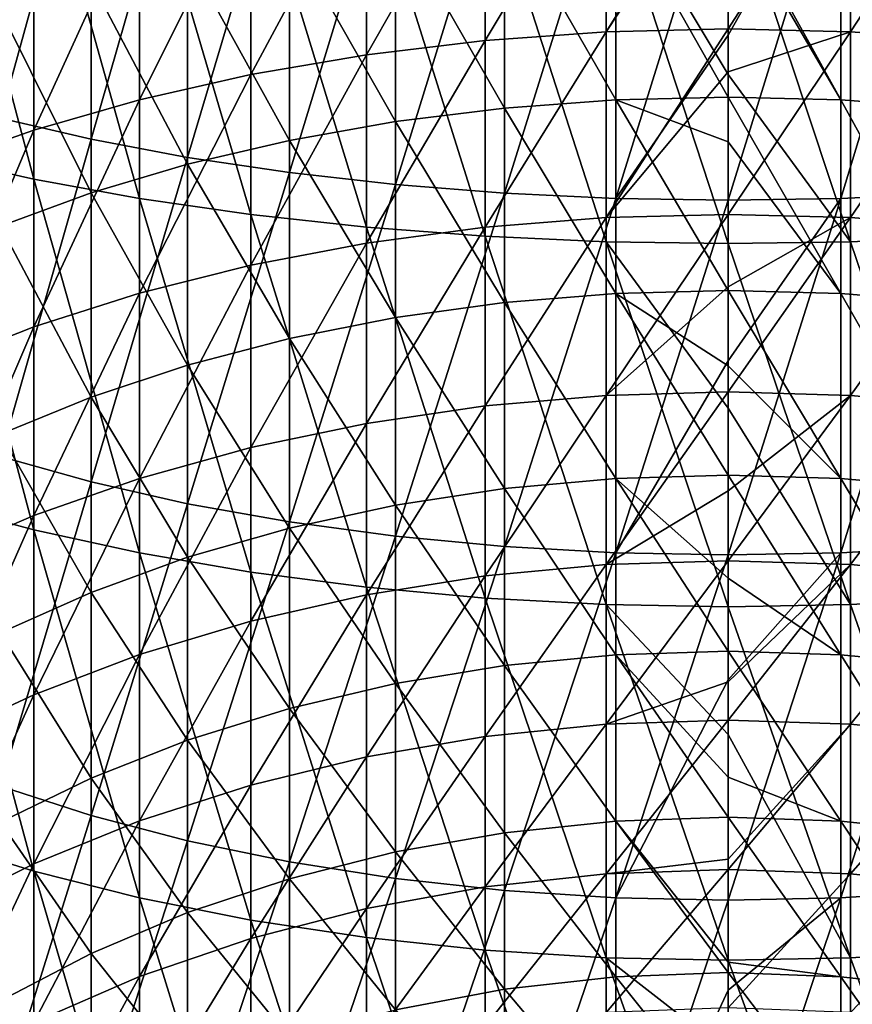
# Model space of a CAD drawing. Header units: metres. Extents: x -22 to 73, y -229 to 22.
# Tile 38 of 256: x -8 to 1, y -171 to -161. Entities that reach past the tile are written whole.
import ezdxf

# ---------------------------------------------------------------- set-up
doc = ezdxf.new("R2010")
doc.units = ezdxf.units.M
doc.layers.add('solid_509500_SW0001', color=7, linetype='CONTINUOUS')

msp = doc.modelspace()

# ---------------------------------------------------------------- linework, layer by layer
at = {"layer": 'solid_509500_SW0001'}
for points in [[(-7.929916, -161.819122, 312.871002), (-7.929916, -158.046997, 313.988434), (-6.944628, -158.231323, 314.695526)], [(-6.944628, -162.049667, 313.564423), (-7.929916, -161.819122, 312.871002), (-6.944628, -158.231323, 314.695526)], [(-6.944628, -162.049667, 313.564423), (-6.944628, -158.231323, 314.695526), (-5.892459, -158.390411, 315.305786)], [(-7.568972, -162.486359, 314.87793), (-7.568972, -158.580505, 316.034943), (-8.654225, -158.385559, 315.28714)], [(-8.654225, -162.242538, 314.144592), (-7.568972, -162.486359, 314.87793), (-8.654225, -158.385559, 315.28714)], [(-5.892459, -162.248627, 314.162872), (-6.944628, -162.049667, 313.564423), (-5.892459, -158.390411, 315.305786)], [(-5.892459, -162.248627, 314.162872), (-5.892459, -158.390411, 315.305786), (-4.783543, -158.52272, 315.813293)], [(-6.415171, -162.696518, 315.51004), (-6.415171, -158.74855, 316.679535), (-7.568972, -158.580505, 316.034943)], [(-7.568972, -162.486359, 314.87793), (-6.415171, -162.696518, 315.51004), (-7.568972, -158.580505, 316.034943)], [(-4.783543, -162.414093, 314.660553), (-5.892459, -162.248627, 314.162872), (-4.783543, -158.52272, 315.813293)], [(-4.783543, -162.414093, 314.660553), (-4.783543, -158.52272, 315.813293), (-3.628558, -158.626968, 316.213196)], [(-3.628558, -162.544464, 315.052734), (-4.783543, -162.414093, 314.660553), (-3.628558, -158.626968, 316.213196)], [(-3.628558, -162.544464, 315.052734), (-3.628558, -158.626968, 316.213196), (-2.438629, -158.702164, 316.501617)], [(-2.438629, -162.638504, 315.335571), (-3.628558, -162.544464, 315.052734), (-2.438629, -158.702164, 316.501617)], [(-2.438629, -162.638504, 315.335571), (-2.438629, -158.702164, 316.501617), (-1.225214, -158.747559, 316.675781)], [(1.225214, -162.695282, 315.506348), (1.225214, -158.747559, 316.675781), (2.438629, -158.702164, 316.501617)], [(2.438629, -162.638504, 315.335571), (1.225214, -162.695282, 315.506348), (2.438629, -158.702164, 316.501617)], [(-5.203274, -162.871124, 316.035248), (-5.203274, -158.888153, 317.215088), (-6.415171, -158.74855, 316.679535)], [(-6.415171, -162.696518, 315.51004), (-5.203274, -162.871124, 316.035248), (-6.415171, -158.74855, 316.679535)], [(-2.649518, -160.972839, 287.737518), (-2.649518, -158.858948, 288.85379), (-1.330785, -158.775986, 288.683319)], [(-1.330785, -160.87883, 287.572876), (-2.649518, -160.972839, 287.737518), (-1.330785, -158.775986, 288.683319)], [(-1.225214, -162.695282, 315.506348), (-2.438629, -162.638504, 315.335571), (-1.225214, -158.747559, 316.675781)], [(-1.330785, -160.87883, 287.572876), (0, -158.748245, 288.626312), (0, -158.860809, 288.571289)], [(-1.330785, -160.87883, 287.572876), (-1.330785, -158.775986, 288.683319), (0, -158.748245, 288.626312)], [(-1.225214, -162.695282, 315.506348), (-1.225214, -158.747559, 316.675781), (0, -158.762741, 316.734039)], [(0, -160.913742, 316.132019), (-1.225214, -162.695282, 315.506348), (0, -158.762741, 316.734039)], [(1.225214, -158.747559, 316.675781), (0, -160.913742, 316.132019), (0, -158.762741, 316.734039)], [(1.225214, -158.747559, 316.675781), (0, -162.714279, 315.563477), (0, -160.913742, 316.132019)], [(1.225214, -162.695282, 315.506348), (0, -162.714279, 315.563477), (1.225214, -158.747559, 316.675781)], [(0, -160.847397, 287.517822), (0, -158.860809, 288.571289), (1.330785, -158.775986, 288.683319)], [(1.330785, -160.87883, 287.572876), (0, -160.847397, 287.517822), (1.330785, -158.775986, 288.683319)], [(1.330785, -160.87883, 287.572876), (1.330785, -158.775986, 288.683319), (2.649518, -158.858948, 288.85379)], [(-3.944256, -163.008591, 316.44873), (-3.944256, -158.998077, 317.636749), (-5.203274, -158.888153, 317.215088)], [(-5.203274, -162.871124, 316.035248), (-3.944256, -163.008591, 316.44873), (-5.203274, -158.888153, 317.215088)], [(-3.944256, -161.128586, 288.010284), (-3.944256, -158.996384, 289.13623), (-2.649518, -158.858948, 288.85379)], [(-2.649518, -160.972839, 287.737518), (-3.944256, -161.128586, 288.010284), (-2.649518, -158.858948, 288.85379)], [(-1.330785, -160.87883, 287.572876), (0, -158.860809, 288.571289), (0, -160.847397, 287.517822)], [(2.649518, -160.972839, 287.737518), (1.330785, -160.87883, 287.572876), (2.649518, -158.858948, 288.85379)], [(-5.203274, -161.344666, 288.388702), (-5.203274, -159.187042, 289.528076), (-3.944256, -158.996384, 289.13623)], [(-3.944256, -161.128586, 288.010284), (-5.203274, -161.344666, 288.388702), (-3.944256, -158.996384, 289.13623)], [(-2.649518, -163.107681, 316.746796), (-2.649518, -159.077316, 317.940704), (-3.944256, -158.998077, 317.636749)], [(-3.944256, -163.008591, 316.44873), (-2.649518, -163.107681, 316.746796), (-3.944256, -158.998077, 317.636749)], [(-1.330785, -163.167511, 316.926727), (-1.330785, -159.125153, 318.124176), (-2.649518, -159.077316, 317.940704)], [(-2.649518, -163.107681, 316.746796), (-1.330785, -163.167511, 316.926727), (-2.649518, -159.077316, 317.940704)], [(-1.330785, -159.125153, 318.124176), (0, -161.343765, 317.569061), (0, -159.141144, 318.185516)], [(-1.330785, -159.125153, 318.124176), (0, -163.1875, 316.986877), (0, -161.343765, 317.569061)], [(-1.330785, -163.167511, 316.926727), (0, -163.1875, 316.986877), (-1.330785, -159.125153, 318.124176)], [(1.330785, -163.167511, 316.926727), (1.330785, -159.125153, 318.124176), (0, -159.141144, 318.185516)], [(0, -161.343765, 317.569061), (1.330785, -163.167511, 316.926727), (0, -159.141144, 318.185516)], [(2.649518, -163.107681, 316.746796), (2.649518, -159.077316, 317.940704), (1.330785, -159.125153, 318.124176)], [(1.330785, -163.167511, 316.926727), (2.649518, -163.107681, 316.746796), (1.330785, -159.125153, 318.124176)], [(-6.415171, -161.619095, 288.869324), (-6.415171, -159.429214, 290.025726), (-5.203274, -159.187042, 289.528076)], [(-5.203274, -161.344666, 288.388702), (-6.415171, -161.619095, 288.869324), (-5.203274, -159.187042, 289.528076)], [(-7.568972, -161.949417, 289.447815), (-7.568972, -159.720688, 290.624725), (-6.415171, -159.429214, 290.025726)], [(-6.415171, -161.619095, 288.869324), (-7.568972, -161.949417, 289.447815), (-6.415171, -159.429214, 290.025726)], [(-1.225214, -161.621033, 288.872711), (-1.225214, -159.430908, 290.029236), (-2.438629, -159.509674, 290.191071)], [(0, -161.591187, 288.820435), (0, -159.521835, 289.917786), (-1.225214, -159.430908, 290.029236)], [(-1.225214, -161.621033, 288.872711), (0, -161.591187, 288.820435), (-1.225214, -159.430908, 290.029236)], [(1.225214, -161.621033, 288.872711), (0, -159.404572, 289.975098), (0, -159.521835, 289.917786)], [(1.225214, -161.621033, 288.872711), (1.225214, -159.430908, 290.029236), (0, -159.404572, 289.975098)], [(2.438629, -161.710281, 289.028992), (2.438629, -159.509674, 290.191071), (1.225214, -159.430908, 290.029236)], [(1.225214, -161.621033, 288.872711), (2.438629, -161.710281, 289.028992), (1.225214, -159.430908, 290.029236)], [(-2.438629, -161.710281, 289.028992), (-2.438629, -159.509674, 290.191071), (-3.628558, -159.640091, 290.459076)], [(-2.438629, -161.710281, 289.028992), (-1.225214, -161.621033, 288.872711), (-2.438629, -159.509674, 290.191071)], [(1.225214, -161.621033, 288.872711), (0, -159.521835, 289.917786), (0, -161.591187, 288.820435)], [(-3.628558, -161.858078, 289.287842), (-3.628558, -159.640091, 290.459076), (-4.783543, -159.820908, 290.830688)], [(-3.628558, -161.858078, 289.287842), (-2.438629, -161.710281, 289.028992), (-3.628558, -159.640091, 290.459076)], [(-8.654225, -162.332611, 290.118927), (-8.654225, -160.058823, 291.319641), (-7.568972, -159.720688, 290.624725)], [(-7.568972, -161.949417, 289.447815), (-8.654225, -162.332611, 290.118927), (-7.568972, -159.720688, 290.624725)], [(-4.783543, -162.062988, 289.646729), (-4.783543, -159.820908, 290.830688), (-5.892459, -160.050385, 291.302307)], [(-4.783543, -162.062988, 289.646729), (-3.628558, -161.858078, 289.287842), (-4.783543, -159.820908, 290.830688)], [(-5.892459, -162.323059, 290.102173), (-5.892459, -160.050385, 291.302307), (-6.944628, -160.326324, 291.869385)], [(-5.892459, -162.323059, 290.102173), (-4.783543, -162.062988, 289.646729), (-5.892459, -160.050385, 291.302307)], [(-6.944628, -162.635773, 290.649841), (-6.944628, -160.326324, 291.869385), (-7.929916, -160.646072, 292.526459)], [(-6.944628, -162.635773, 290.649841), (-5.892459, -162.323059, 290.102173), (-6.944628, -160.326324, 291.869385)], [(-7.929916, -162.998123, 291.284393), (-6.944628, -162.635773, 290.649841), (-7.929916, -160.646072, 292.526459)], [(-2.649518, -163.008575, 286.484375), (-2.649518, -160.972839, 287.737518), (-1.330785, -160.87883, 287.572876)], [(-1.330785, -162.903915, 286.326263), (-2.649518, -163.008575, 286.484375), (-1.330785, -160.87883, 287.572876)], [(-1.330785, -162.903915, 286.326263), (0, -160.847397, 287.517822), (0, -161.315582, 287.245789)], [(-1.330785, -162.903915, 286.326263), (-1.330785, -160.87883, 287.572876), (0, -160.847397, 287.517822)], [(0, -161.315582, 287.245789), (0, -160.847397, 287.517822), (1.330785, -160.87883, 287.572876)], [(0, -162.868912, 286.273407), (0, -161.315582, 287.245789), (1.330785, -160.87883, 287.572876)], [(1.330785, -162.903915, 286.326263), (0, -162.868912, 286.273407), (1.330785, -160.87883, 287.572876)], [(1.330785, -162.903915, 286.326263), (1.330785, -160.87883, 287.572876), (2.649518, -160.972839, 287.737518)], [(-3.944256, -163.181961, 286.746277), (-3.944256, -161.128586, 288.010284), (-2.649518, -160.972839, 287.737518)], [(-2.649518, -163.008575, 286.484375), (-3.944256, -163.181961, 286.746277), (-2.649518, -160.972839, 287.737518)], [(0, -160.913742, 316.132019), (0, -162.714279, 315.563477), (-1.225214, -162.695282, 315.506348)], [(2.649518, -163.008575, 286.484375), (1.330785, -162.903915, 286.326263), (2.649518, -160.972839, 287.737518)], [(-5.203274, -163.422501, 287.109619), (-5.203274, -161.344666, 288.388702), (-3.944256, -161.128586, 288.010284)], [(-3.944256, -163.181961, 286.746277), (-5.203274, -163.422501, 287.109619), (-3.944256, -161.128586, 288.010284)], [(-6.415171, -163.728012, 287.571106), (-6.415171, -161.619095, 288.869324), (-5.203274, -161.344666, 288.388702)], [(-5.203274, -163.422501, 287.109619), (-6.415171, -163.728012, 287.571106), (-5.203274, -161.344666, 288.388702)], [(-1.330785, -162.903915, 286.326263), (0, -161.315582, 287.245789), (0, -162.868912, 286.273407)], [(0, -161.343765, 317.569061), (0, -163.1875, 316.986877), (1.330785, -163.167511, 316.926727)], [(-7.568972, -164.095734, 288.126556), (-7.568972, -161.949417, 289.447815), (-6.415171, -161.619095, 288.869324)], [(-6.415171, -163.728012, 287.571106), (-7.568972, -164.095734, 288.126556), (-6.415171, -161.619095, 288.869324)], [(-1.225214, -163.730164, 287.574341), (-1.225214, -161.621033, 288.872711), (-2.438629, -161.710281, 289.028992)], [(0, -162.078888, 288.537079), (0, -161.591187, 288.820435), (-1.225214, -161.621033, 288.872711)], [(0, -163.69693, 287.52417), (0, -162.078888, 288.537079), (-1.225214, -161.621033, 288.872711)], [(-1.225214, -163.730164, 287.574341), (0, -163.69693, 287.52417), (-1.225214, -161.621033, 288.872711)], [(1.225214, -163.730164, 287.574341), (0, -161.591187, 288.820435), (0, -162.078888, 288.537079)], [(1.225214, -163.730164, 287.574341), (1.225214, -161.621033, 288.872711), (0, -161.591187, 288.820435)], [(2.438629, -163.829514, 287.724426), (2.438629, -161.710281, 289.028992), (1.225214, -161.621033, 288.872711)], [(1.225214, -163.730164, 287.574341), (2.438629, -163.829514, 287.724426), (1.225214, -161.621033, 288.872711)], [(-2.438629, -163.829514, 287.724426), (-2.438629, -161.710281, 289.028992), (-3.628558, -161.858078, 289.287842)], [(-2.438629, -163.829514, 287.724426), (-1.225214, -163.730164, 287.574341), (-2.438629, -161.710281, 289.028992)], [(-7.929916, -165.50943, 311.507446), (-7.929916, -161.819122, 312.871002), (-6.944628, -162.049667, 313.564423)], [(-8.654225, -164.522339, 288.770966), (-8.654225, -162.332611, 290.118927), (-7.568972, -161.949417, 289.447815)], [(-7.568972, -164.095734, 288.126556), (-8.654225, -164.522339, 288.770966), (-7.568972, -161.949417, 289.447815)], [(-3.628558, -163.994049, 287.972961), (-3.628558, -161.858078, 289.287842), (-4.783543, -162.062988, 289.646729)], [(-3.628558, -163.994049, 287.972961), (-2.438629, -163.829514, 287.724426), (-3.628558, -161.858078, 289.287842)], [(-6.944628, -165.785156, 312.184143), (-7.929916, -165.50943, 311.507446), (-6.944628, -162.049667, 313.564423)], [(-6.944628, -165.785156, 312.184143), (-6.944628, -162.049667, 313.564423), (-5.892459, -162.248627, 314.162872)], [(-4.783543, -164.222183, 288.317566), (-4.783543, -162.062988, 289.646729), (-5.892459, -162.323059, 290.102173)], [(-4.783543, -164.222183, 288.317566), (-3.628558, -163.994049, 287.972961), (-4.783543, -162.062988, 289.646729)], [(1.225214, -163.730164, 287.574341), (0, -162.078888, 288.537079), (0, -163.69693, 287.52417)], [(-7.568972, -166.307465, 313.466003), (-7.568972, -162.486359, 314.87793), (-8.654225, -162.242538, 314.144592)], [(-8.654225, -166.015854, 312.750336), (-7.568972, -166.307465, 313.466003), (-8.654225, -162.242538, 314.144592)], [(-5.892459, -166.023132, 312.768188), (-6.944628, -165.785156, 312.184143), (-5.892459, -162.248627, 314.162872)], [(-5.892459, -166.023132, 312.768188), (-5.892459, -162.248627, 314.162872), (-4.783543, -162.414093, 314.660553)], [(-5.892459, -164.511688, 288.754883), (-5.892459, -162.323059, 290.102173), (-6.944628, -162.635773, 290.649841)], [(-5.892459, -164.511688, 288.754883), (-4.783543, -164.222183, 288.317566), (-5.892459, -162.323059, 290.102173)], [(-6.415171, -166.558823, 314.082916), (-6.415171, -162.696518, 315.51004), (-7.568972, -162.486359, 314.87793)], [(-7.568972, -166.307465, 313.466003), (-6.415171, -166.558823, 314.082916), (-7.568972, -162.486359, 314.87793)], [(-4.783543, -166.221024, 313.253876), (-5.892459, -166.023132, 312.768188), (-4.783543, -162.414093, 314.660553)], [(-4.783543, -166.221024, 313.253876), (-4.783543, -162.414093, 314.660553), (-3.628558, -162.544464, 315.052734)], [(-3.628558, -166.376968, 313.636597), (-4.783543, -166.221024, 313.253876), (-3.628558, -162.544464, 315.052734)], [(-3.628558, -166.376968, 313.636597), (-3.628558, -162.544464, 315.052734), (-2.438629, -162.638504, 315.335571)], [(-6.944628, -164.859818, 289.280731), (-6.944628, -162.635773, 290.649841), (-7.929916, -162.998123, 291.284393)], [(-6.944628, -164.859818, 289.280731), (-5.892459, -164.511688, 288.754883), (-6.944628, -162.635773, 290.649841)], [(-5.203274, -166.76767, 314.595459), (-5.203274, -162.871124, 316.035248), (-6.415171, -162.696518, 315.51004)], [(-6.415171, -166.558823, 314.082916), (-5.203274, -166.76767, 314.595459), (-6.415171, -162.696518, 315.51004)], [(-2.438629, -166.489441, 313.912628), (-3.628558, -166.376968, 313.636597), (-2.438629, -162.638504, 315.335571)], [(-2.438629, -166.489441, 313.912628), (-2.438629, -162.638504, 315.335571), (-1.225214, -162.695282, 315.506348)], [(-1.225214, -166.557358, 314.079315), (-2.438629, -166.489441, 313.912628), (-1.225214, -162.695282, 315.506348)], [(-1.225214, -166.557358, 314.079315), (-1.225214, -162.695282, 315.506348), (0, -162.714279, 315.563477)], [(1.225214, -162.695282, 315.506348), (0, -164.465881, 314.952118), (0, -162.714279, 315.563477)], [(1.225214, -162.695282, 315.506348), (0, -166.580063, 314.13504), (0, -164.465881, 314.952118)], [(1.225214, -166.557358, 314.079315), (0, -166.580063, 314.13504), (1.225214, -162.695282, 315.506348)], [(1.225214, -166.557358, 314.079315), (1.225214, -162.695282, 315.506348), (2.438629, -162.638504, 315.335571)], [(2.438629, -166.489441, 313.912628), (1.225214, -166.557358, 314.079315), (2.438629, -162.638504, 315.335571)], [(0, -164.465881, 314.952118), (-1.225214, -166.557358, 314.079315), (0, -162.714279, 315.563477)], [(-3.944256, -166.932083, 314.998993), (-3.944256, -163.008591, 316.44873), (-5.203274, -162.871124, 316.035248)], [(-5.203274, -166.76767, 314.595459), (-3.944256, -166.932083, 314.998993), (-5.203274, -162.871124, 316.035248)], [(-2.649518, -164.957291, 285.099762), (-2.649518, -163.008575, 286.484375), (-1.330785, -162.903915, 286.326263)], [(-1.330785, -164.842438, 284.948914), (-2.649518, -164.957291, 285.099762), (-1.330785, -162.903915, 286.326263)], [(-1.330785, -164.842438, 284.948914), (0, -162.868912, 286.273407), (0, -163.660339, 285.734192)], [(-1.330785, -164.842438, 284.948914), (-1.330785, -162.903915, 286.326263), (0, -162.868912, 286.273407)], [(0, -163.660339, 285.734192), (0, -162.868912, 286.273407), (1.330785, -162.903915, 286.326263)], [(0, -164.804031, 284.898468), (0, -163.660339, 285.734192), (1.330785, -162.903915, 286.326263)], [(1.330785, -164.842438, 284.948914), (0, -164.804031, 284.898468), (1.330785, -162.903915, 286.326263)], [(1.330785, -164.842438, 284.948914), (1.330785, -162.903915, 286.326263), (2.649518, -163.008575, 286.484375)], [(-7.929916, -165.263199, 289.890045), (-6.944628, -164.859818, 289.280731), (-7.929916, -162.998123, 291.284393)], [(-3.944256, -165.147552, 285.34967), (-3.944256, -163.181961, 286.746277), (-2.649518, -163.008575, 286.484375)], [(-2.649518, -164.957291, 285.099762), (-3.944256, -165.147552, 285.34967), (-2.649518, -163.008575, 286.484375)], [(-2.649518, -167.050613, 315.289856), (-2.649518, -163.107681, 316.746796), (-3.944256, -163.008591, 316.44873)], [(-3.944256, -166.932083, 314.998993), (-2.649518, -167.050613, 315.289856), (-3.944256, -163.008591, 316.44873)], [(2.649518, -164.957291, 285.099762), (1.330785, -164.842438, 284.948914), (2.649518, -163.008575, 286.484375)], [(-1.330785, -167.122162, 315.465454), (-1.330785, -163.167511, 316.926727), (-2.649518, -163.107681, 316.746796)], [(-2.649518, -167.050613, 315.289856), (-1.330785, -167.122162, 315.465454), (-2.649518, -163.107681, 316.746796)], [(2.649518, -167.050613, 315.289856), (2.649518, -163.107681, 316.746796), (1.330785, -163.167511, 316.926727)], [(-5.203274, -165.41153, 285.696381), (-5.203274, -163.422501, 287.109619), (-3.944256, -163.181961, 286.746277)], [(-3.944256, -165.147552, 285.34967), (-5.203274, -165.41153, 285.696381), (-3.944256, -163.181961, 286.746277)], [(-1.330785, -163.167511, 316.926727), (0, -164.98114, 316.36084), (0, -163.1875, 316.986877)], [(-1.330785, -163.167511, 316.926727), (0, -167.146072, 315.52417), (0, -164.98114, 316.36084)], [(-1.330785, -167.122162, 315.465454), (0, -167.146072, 315.52417), (-1.330785, -163.167511, 316.926727)], [(1.330785, -167.122162, 315.465454), (1.330785, -163.167511, 316.926727), (0, -163.1875, 316.986877)], [(0, -164.98114, 316.36084), (1.330785, -167.122162, 315.465454), (0, -163.1875, 316.986877)], [(1.330785, -167.122162, 315.465454), (2.649518, -167.050613, 315.289856), (1.330785, -163.167511, 316.926727)], [(-6.415171, -165.74678, 286.136719), (-6.415171, -163.728012, 287.571106), (-5.203274, -163.422501, 287.109619)], [(-5.203274, -165.41153, 285.696381), (-6.415171, -165.74678, 286.136719), (-5.203274, -163.422501, 287.109619)], [(-1.330785, -164.842438, 284.948914), (0, -163.660339, 285.734192), (0, -164.804031, 284.898468)], [(-7.568972, -166.150314, 286.666748), (-7.568972, -164.095734, 288.126556), (-6.415171, -163.728012, 287.571106)], [(-6.415171, -165.74678, 286.136719), (-7.568972, -166.150314, 286.666748), (-6.415171, -163.728012, 287.571106)], [(-1.225214, -165.749146, 286.139832), (-1.225214, -163.730164, 287.574341), (-2.438629, -163.829514, 287.724426)], [(0, -164.521347, 286.962463), (0, -163.69693, 287.52417), (-1.225214, -163.730164, 287.574341)], [(0, -165.712677, 286.091919), (0, -164.521347, 286.962463), (-1.225214, -163.730164, 287.574341)], [(-1.225214, -165.749146, 286.139832), (0, -165.712677, 286.091919), (-1.225214, -163.730164, 287.574341)], [(1.225214, -165.749146, 286.139832), (0, -163.69693, 287.52417), (0, -164.521347, 286.962463)], [(1.225214, -165.749146, 286.139832), (1.225214, -163.730164, 287.574341), (0, -163.69693, 287.52417)], [(2.438629, -165.85817, 286.28302), (2.438629, -163.829514, 287.724426), (1.225214, -163.730164, 287.574341)], [(1.225214, -165.749146, 286.139832), (2.438629, -165.85817, 286.28302), (1.225214, -163.730164, 287.574341)], [(-2.438629, -165.85817, 286.28302), (-2.438629, -163.829514, 287.724426), (-3.628558, -163.994049, 287.972961)], [(-2.438629, -165.85817, 286.28302), (-1.225214, -165.749146, 286.139832), (-2.438629, -163.829514, 287.724426)], [(-3.628558, -166.038727, 286.520172), (-3.628558, -163.994049, 287.972961), (-4.783543, -164.222183, 288.317566)], [(-3.628558, -166.038727, 286.520172), (-2.438629, -165.85817, 286.28302), (-3.628558, -163.994049, 287.972961)], [(-8.654225, -166.618454, 287.281616), (-8.654225, -164.522339, 288.770966), (-7.568972, -164.095734, 288.126556)], [(-7.568972, -166.150314, 286.666748), (-8.654225, -166.618454, 287.281616), (-7.568972, -164.095734, 288.126556)], [(-4.783543, -166.289063, 286.848999), (-4.783543, -164.222183, 288.317566), (-5.892459, -164.511688, 288.754883)], [(-4.783543, -166.289063, 286.848999), (-3.628558, -166.038727, 286.520172), (-4.783543, -164.222183, 288.317566)], [(-5.892459, -166.606781, 287.266296), (-5.892459, -164.511688, 288.754883), (-6.944628, -164.859818, 289.280731)], [(-5.892459, -166.606781, 287.266296), (-4.783543, -166.289063, 286.848999), (-5.892459, -164.511688, 288.754883)], [(0, -164.465881, 314.952118), (0, -166.580063, 314.13504), (-1.225214, -166.557358, 314.079315)], [(1.225214, -165.749146, 286.139832), (0, -164.521347, 286.962463), (0, -165.712677, 286.091919)], [(-2.649518, -166.810516, 283.589752), (-2.649518, -164.957291, 285.099762), (-1.330785, -164.842438, 284.948914)], [(-1.330785, -166.685974, 283.446777), (-2.649518, -166.810516, 283.589752), (-1.330785, -164.842438, 284.948914)], [(-1.330785, -166.685974, 283.446777), (0, -164.804031, 284.898468), (0, -165.881012, 284.045563)], [(-1.330785, -166.685974, 283.446777), (-1.330785, -164.842438, 284.948914), (0, -164.804031, 284.898468)], [(0, -165.881012, 284.045563), (0, -164.804031, 284.898468), (1.330785, -164.842438, 284.948914)], [(0, -166.644333, 283.398987), (0, -165.881012, 284.045563), (1.330785, -164.842438, 284.948914)], [(1.330785, -166.685974, 283.446777), (0, -166.644333, 283.398987), (1.330785, -164.842438, 284.948914)], [(1.330785, -166.685974, 283.446777), (1.330785, -164.842438, 284.948914), (2.649518, -164.957291, 285.099762)], [(-6.944628, -166.9888, 287.768066), (-6.944628, -164.859818, 289.280731), (-7.929916, -165.263199, 289.890045)], [(-6.944628, -166.9888, 287.768066), (-5.892459, -166.606781, 287.266296), (-6.944628, -164.859818, 289.280731)], [(-3.944256, -167.016846, 283.826569), (-3.944256, -165.147552, 285.34967), (-2.649518, -164.957291, 285.099762)], [(-2.649518, -166.810516, 283.589752), (-3.944256, -167.016846, 283.826569), (-2.649518, -164.957291, 285.099762)], [(2.649518, -166.810516, 283.589752), (1.330785, -166.685974, 283.446777), (2.649518, -164.957291, 285.099762)], [(0, -164.98114, 316.36084), (0, -167.146072, 315.52417), (1.330785, -167.122162, 315.465454)], [(-5.203274, -167.303085, 284.155121), (-5.203274, -165.41153, 285.696381), (-3.944256, -165.147552, 285.34967)], [(-3.944256, -167.016846, 283.826569), (-5.203274, -167.303085, 284.155121), (-3.944256, -165.147552, 285.34967)], [(-7.929916, -167.431458, 288.349457), (-6.944628, -166.9888, 287.768066), (-7.929916, -165.263199, 289.890045)], [(-6.415171, -167.666641, 284.572418), (-6.415171, -165.74678, 286.136719), (-5.203274, -165.41153, 285.696381)], [(-5.203274, -167.303085, 284.155121), (-6.415171, -167.666641, 284.572418), (-5.203274, -165.41153, 285.696381)], [(-7.929916, -169.101822, 309.903625), (-7.929916, -165.50943, 311.507446), (-6.944628, -165.785156, 312.184143)], [(-6.944628, -169.42157, 310.560699), (-7.929916, -169.101822, 309.903625), (-6.944628, -165.785156, 312.184143)], [(-7.568972, -168.104218, 285.074677), (-7.568972, -166.150314, 286.666748), (-6.415171, -165.74678, 286.136719)], [(-6.415171, -167.666641, 284.572418), (-7.568972, -168.104218, 285.074677), (-6.415171, -165.74678, 286.136719)], [(-6.944628, -169.42157, 310.560699), (-6.944628, -165.785156, 312.184143), (-5.892459, -166.023132, 312.768188)], [(-1.225214, -167.669189, 284.575348), (-1.225214, -165.749146, 286.139832), (-2.438629, -165.85817, 286.28302)], [(0, -166.834534, 285.203491), (0, -165.712677, 286.091919), (-1.225214, -165.749146, 286.139832)], [(0, -167.629654, 284.529968), (0, -166.834534, 285.203491), (-1.225214, -165.749146, 286.139832)], [(-1.225214, -167.669189, 284.575348), (0, -167.629654, 284.529968), (-1.225214, -165.749146, 286.139832)], [(1.225214, -167.669189, 284.575348), (0, -165.712677, 286.091919), (0, -166.834534, 285.203491)], [(1.225214, -167.669189, 284.575348), (1.225214, -165.749146, 286.139832), (0, -165.712677, 286.091919)], [(2.438629, -167.78743, 284.71106), (2.438629, -165.85817, 286.28302), (1.225214, -165.749146, 286.139832)], [(1.225214, -167.669189, 284.575348), (2.438629, -167.78743, 284.71106), (1.225214, -165.749146, 286.139832)], [(-2.438629, -167.78743, 284.71106), (-2.438629, -165.85817, 286.28302), (-3.628558, -166.038727, 286.520172)], [(-2.438629, -167.78743, 284.71106), (-1.225214, -167.669189, 284.575348), (-2.438629, -165.85817, 286.28302)], [(-1.330785, -166.685974, 283.446777), (0, -165.881012, 284.045563), (0, -166.644333, 283.398987)], [(-7.568972, -170.027206, 311.805328), (-7.568972, -166.307465, 313.466003), (-8.654225, -166.015854, 312.750336)], [(-8.654225, -169.689072, 311.110443), (-7.568972, -170.027206, 311.805328), (-8.654225, -166.015854, 312.750336)], [(-5.892459, -169.697495, 311.127747), (-6.944628, -169.42157, 310.560699), (-5.892459, -166.023132, 312.768188)], [(-5.892459, -169.697495, 311.127747), (-5.892459, -166.023132, 312.768188), (-4.783543, -166.221024, 313.253876)], [(-3.628558, -167.983215, 284.935791), (-3.628558, -166.038727, 286.520172), (-4.783543, -166.289063, 286.848999)], [(-3.628558, -167.983215, 284.935791), (-2.438629, -167.78743, 284.71106), (-3.628558, -166.038727, 286.520172)], [(-8.654225, -168.611862, 285.657379), (-8.654225, -166.618454, 287.281616), (-7.568972, -166.150314, 286.666748)], [(-7.568972, -168.104218, 285.074677), (-8.654225, -168.611862, 285.657379), (-7.568972, -166.150314, 286.666748)], [(-4.783543, -169.926987, 311.599365), (-5.892459, -169.697495, 311.127747), (-4.783543, -166.221024, 313.253876)], [(-4.783543, -169.926987, 311.599365), (-4.783543, -166.221024, 313.253876), (-3.628558, -166.376968, 313.636597)], [(-6.415171, -170.31868, 312.404327), (-6.415171, -166.558823, 314.082916), (-7.568972, -166.307465, 313.466003)], [(-7.568972, -170.027206, 311.805328), (-6.415171, -170.31868, 312.404327), (-7.568972, -166.307465, 313.466003)], [(-4.783543, -168.254684, 285.247406), (-4.783543, -166.289063, 286.848999), (-5.892459, -166.606781, 287.266296)], [(-4.783543, -168.254684, 285.247406), (-3.628558, -167.983215, 284.935791), (-4.783543, -166.289063, 286.848999)], [(-3.628558, -170.107803, 311.970978), (-4.783543, -169.926987, 311.599365), (-3.628558, -166.376968, 313.636597)], [(-3.628558, -170.107803, 311.970978), (-3.628558, -166.376968, 313.636597), (-2.438629, -166.489441, 313.912628)], [(-5.203274, -170.560852, 312.901978), (-5.203274, -166.76767, 314.595459), (-6.415171, -166.558823, 314.082916)], [(-6.415171, -170.31868, 312.404327), (-5.203274, -170.560852, 312.901978), (-6.415171, -166.558823, 314.082916)], [(-2.438629, -170.23822, 312.238983), (-3.628558, -170.107803, 311.970978), (-2.438629, -166.489441, 313.912628)], [(-2.438629, -170.23822, 312.238983), (-2.438629, -166.489441, 313.912628), (-1.225214, -166.557358, 314.079315)], [(-1.225214, -170.316986, 312.400848), (-2.438629, -170.23822, 312.238983), (-1.225214, -166.557358, 314.079315)], [(-1.225214, -170.316986, 312.400848), (-1.225214, -166.557358, 314.079315), (0, -166.580063, 314.13504)], [(1.225214, -166.557358, 314.079315), (0, -167.94101, 313.561676), (0, -166.580063, 314.13504)], [(1.225214, -166.557358, 314.079315), (0, -170.343323, 312.454956), (0, -167.94101, 313.561676)], [(1.225214, -170.316986, 312.400848), (0, -170.343323, 312.454956), (1.225214, -166.557358, 314.079315)], [(1.225214, -170.316986, 312.400848), (1.225214, -166.557358, 314.079315), (2.438629, -166.489441, 313.912628)], [(2.438629, -170.23822, 312.238983), (1.225214, -170.316986, 312.400848), (2.438629, -166.489441, 313.912628)], [(-5.892459, -168.599213, 285.642853), (-5.892459, -166.606781, 287.266296), (-6.944628, -166.9888, 287.768066)], [(-5.892459, -168.599213, 285.642853), (-4.783543, -168.254684, 285.247406), (-5.892459, -166.606781, 287.266296)], [(-1.330785, -168.426498, 281.826416), (0, -166.644333, 283.398987), (0, -167.964249, 282.190033)], [(-1.330785, -168.426498, 281.826416), (-1.330785, -166.685974, 283.446777), (0, -166.644333, 283.398987)], [(0, -167.94101, 313.561676), (-1.225214, -170.316986, 312.400848), (0, -166.580063, 314.13504)], [(0, -167.964249, 282.190033), (0, -166.644333, 283.398987), (1.330785, -166.685974, 283.446777)], [(-3.944256, -170.751511, 313.293823), (-3.944256, -166.932083, 314.998993), (-5.203274, -166.76767, 314.595459)], [(-5.203274, -170.560852, 312.901978), (-3.944256, -170.751511, 313.293823), (-5.203274, -166.76767, 314.595459)], [(-2.649518, -168.560196, 281.960876), (-2.649518, -166.810516, 283.589752), (-1.330785, -166.685974, 283.446777)], [(-1.330785, -168.426498, 281.826416), (-2.649518, -168.560196, 281.960876), (-1.330785, -166.685974, 283.446777)], [(0, -168.38179, 281.781464), (0, -167.964249, 282.190033), (1.330785, -166.685974, 283.446777)], [(1.330785, -168.426498, 281.826416), (0, -168.38179, 281.781464), (1.330785, -166.685974, 283.446777)], [(1.330785, -168.426498, 281.826416), (1.330785, -166.685974, 283.446777), (2.649518, -166.810516, 283.589752)], [(-3.944256, -168.781693, 282.183594), (-3.944256, -167.016846, 283.826569), (-2.649518, -166.810516, 283.589752)], [(-2.649518, -168.560196, 281.960876), (-3.944256, -168.781693, 282.183594), (-2.649518, -166.810516, 283.589752)], [(1.225214, -167.669189, 284.575348), (0, -166.834534, 285.203491), (0, -167.629654, 284.529968)], [(2.649518, -168.560196, 281.960876), (1.330785, -168.426498, 281.826416), (2.649518, -166.810516, 283.589752)], [(-6.944628, -169.013474, 286.118347), (-6.944628, -166.9888, 287.768066), (-7.929916, -167.431458, 288.349457)], [(-6.944628, -169.013474, 286.118347), (-5.892459, -168.599213, 285.642853), (-6.944628, -166.9888, 287.768066)], [(-2.649518, -170.888947, 313.576263), (-2.649518, -167.050613, 315.289856), (-3.944256, -166.932083, 314.998993)], [(-3.944256, -170.751511, 313.293823), (-2.649518, -170.888947, 313.576263), (-3.944256, -166.932083, 314.998993)], [(-5.203274, -169.088959, 282.492554), (-5.203274, -167.303085, 284.155121), (-3.944256, -167.016846, 283.826569)], [(-3.944256, -168.781693, 282.183594), (-5.203274, -169.088959, 282.492554), (-3.944256, -167.016846, 283.826569)], [(-1.330785, -170.971909, 313.746735), (-1.330785, -167.122162, 315.465454), (-2.649518, -167.050613, 315.289856)], [(-2.649518, -170.888947, 313.576263), (-1.330785, -170.971909, 313.746735), (-2.649518, -167.050613, 315.289856)], [(2.649518, -170.888947, 313.576263), (2.649518, -167.050613, 315.289856), (1.330785, -167.122162, 315.465454)], [(-1.330785, -167.122162, 315.465454), (0, -168.539673, 314.937042), (0, -167.146072, 315.52417)], [(-1.330785, -167.122162, 315.465454), (0, -170.999649, 313.803741), (0, -168.539673, 314.937042)], [(-1.330785, -170.971909, 313.746735), (0, -170.999649, 313.803741), (-1.330785, -167.122162, 315.465454)], [(1.330785, -170.971909, 313.746735), (1.330785, -167.122162, 315.465454), (0, -167.146072, 315.52417)], [(0, -168.539673, 314.937042), (1.330785, -170.971909, 313.746735), (0, -167.146072, 315.52417)], [(1.330785, -170.971909, 313.746735), (2.649518, -170.888947, 313.576263), (1.330785, -167.122162, 315.465454)], [(-6.415171, -169.479218, 282.884979), (-6.415171, -167.666641, 284.572418), (-5.203274, -167.303085, 284.155121)], [(-5.203274, -169.088959, 282.492554), (-6.415171, -169.479218, 282.884979), (-5.203274, -167.303085, 284.155121)], [(-7.929916, -169.493484, 286.669312), (-6.944628, -169.013474, 286.118347), (-7.929916, -167.431458, 288.349457)], [(0, -169.004578, 283.27066), (0, -167.629654, 284.529968), (-1.225214, -167.669189, 284.575348)], [(1.225214, -169.481964, 282.887756), (0, -167.629654, 284.529968), (0, -169.004578, 283.27066)], [(1.225214, -169.481964, 282.887756), (1.225214, -167.669189, 284.575348), (0, -167.629654, 284.529968)], [(-7.568972, -169.948959, 283.35733), (-7.568972, -168.104218, 285.074677), (-6.415171, -167.666641, 284.572418)], [(-6.415171, -169.479218, 282.884979), (-7.568972, -169.948959, 283.35733), (-6.415171, -167.666641, 284.572418)], [(-1.225214, -169.481964, 282.887756), (-1.225214, -167.669189, 284.575348), (-2.438629, -167.78743, 284.71106)], [(0, -169.439514, 282.845062), (0, -169.004578, 283.27066), (-1.225214, -167.669189, 284.575348)], [(-1.225214, -169.481964, 282.887756), (0, -169.439514, 282.845062), (-1.225214, -167.669189, 284.575348)], [(2.438629, -169.608887, 283.015381), (2.438629, -167.78743, 284.71106), (1.225214, -167.669189, 284.575348)], [(1.225214, -169.481964, 282.887756), (2.438629, -169.608887, 283.015381), (1.225214, -167.669189, 284.575348)], [(-2.438629, -169.608887, 283.015381), (-2.438629, -167.78743, 284.71106), (-3.628558, -167.983215, 284.935791)], [(-2.438629, -169.608887, 283.015381), (-1.225214, -169.481964, 282.887756), (-2.438629, -167.78743, 284.71106)], [(-1.330785, -168.426498, 281.826416), (0, -167.964249, 282.190033), (0, -168.38179, 281.781464)], [(0, -167.94101, 313.561676), (0, -170.343323, 312.454956), (-1.225214, -170.316986, 312.400848)], [(-3.628558, -169.819061, 283.226715), (-3.628558, -167.983215, 284.935791), (-4.783543, -168.254684, 285.247406)], [(-3.628558, -169.819061, 283.226715), (-2.438629, -169.608887, 283.015381), (-3.628558, -167.983215, 284.935791)], [(-8.654225, -170.493896, 283.905304), (-8.654225, -168.611862, 285.657379), (-7.568972, -168.104218, 285.074677)], [(-7.568972, -169.948959, 283.35733), (-8.654225, -170.493896, 283.905304), (-7.568972, -168.104218, 285.074677)], [(-4.783543, -170.110474, 283.519745), (-4.783543, -168.254684, 285.247406), (-5.892459, -168.599213, 285.642853)], [(-4.783543, -170.110474, 283.519745), (-3.628558, -169.819061, 283.226715), (-4.783543, -168.254684, 285.247406)], [(-1.330785, -170.056458, 280.094879), (0, -168.38179, 281.781464), (0, -169.897552, 280.178772)], [(-1.330785, -170.056458, 280.094879), (-1.330785, -168.426498, 281.826416), (0, -168.38179, 281.781464)], [(0, -169.897552, 280.178772), (0, -168.38179, 281.781464), (1.330785, -168.426498, 281.826416)], [(-2.649518, -170.19873, 280.220215), (-2.649518, -168.560196, 281.960876), (-1.330785, -168.426498, 281.826416)], [(-1.330785, -170.056458, 280.094879), (-2.649518, -170.19873, 280.220215), (-1.330785, -168.426498, 281.826416)], [(0, -170.008896, 280.052979), (0, -169.897552, 280.178772), (1.330785, -168.426498, 281.826416)], [(1.330785, -170.056458, 280.094879), (0, -170.008896, 280.052979), (1.330785, -168.426498, 281.826416)], [(1.330785, -170.056458, 280.094879), (1.330785, -168.426498, 281.826416), (2.649518, -168.560196, 281.960876)], [(-5.892459, -170.480301, 283.891632), (-5.892459, -168.599213, 285.642853), (-6.944628, -169.013474, 286.118347)], [(-5.892459, -170.480301, 283.891632), (-4.783543, -170.110474, 283.519745), (-5.892459, -168.599213, 285.642853)], [(-3.944256, -170.434418, 280.427856), (-3.944256, -168.781693, 282.183594), (-2.649518, -168.560196, 281.960876)], [(-2.649518, -170.19873, 280.220215), (-3.944256, -170.434418, 280.427856), (-2.649518, -168.560196, 281.960876)], [(0, -168.539673, 314.937042), (0, -170.999649, 313.803741), (1.330785, -170.971909, 313.746735)], [(2.649518, -170.19873, 280.220215), (1.330785, -170.056458, 280.094879), (2.649518, -168.560196, 281.960876)], [(-5.203274, -170.761368, 280.715912), (-5.203274, -169.088959, 282.492554), (-3.944256, -168.781693, 282.183594)], [(-3.944256, -170.434418, 280.427856), (-5.203274, -170.761368, 280.715912), (-3.944256, -168.781693, 282.183594)], [(-6.944628, -170.925003, 284.338776), (-6.944628, -169.013474, 286.118347), (-7.929916, -169.493484, 286.669312)], [(-6.944628, -170.925003, 284.338776), (-5.892459, -170.480301, 283.891632), (-6.944628, -169.013474, 286.118347)], [(1.225214, -169.481964, 282.887756), (0, -169.004578, 283.27066), (0, -169.439514, 282.845062)], [(-7.929916, -172.580719, 308.066528), (-7.929916, -169.101822, 309.903625), (-6.944628, -169.42157, 310.560699)], [(-6.415171, -171.176651, 281.081757), (-6.415171, -169.479218, 282.884979), (-5.203274, -169.088959, 282.492554)], [(-5.203274, -170.761368, 280.715912), (-6.415171, -171.176651, 281.081757), (-5.203274, -169.088959, 282.492554)], [(-6.944628, -172.943069, 308.701111), (-7.929916, -172.580719, 308.066528), (-6.944628, -169.42157, 310.560699)], [(-6.944628, -172.943069, 308.701111), (-6.944628, -169.42157, 310.560699), (-5.892459, -169.697495, 311.127747)], [(0, -171.018433, 281.175568), (0, -169.439514, 282.845062), (-1.225214, -169.481964, 282.887756)], [(1.225214, -171.179565, 281.08432), (0, -169.439514, 282.845062), (0, -171.018433, 281.175568)], [(1.225214, -171.179565, 281.08432), (1.225214, -169.481964, 282.887756), (0, -169.439514, 282.845062)], [(-7.929916, -171.440292, 284.856934), (-6.944628, -170.925003, 284.338776), (-7.929916, -169.493484, 286.669312)], [(-7.568972, -171.676498, 281.522125), (-7.568972, -169.948959, 283.35733), (-6.415171, -169.479218, 282.884979)], [(-6.415171, -171.176651, 281.081757), (-7.568972, -171.676498, 281.522125), (-6.415171, -169.479218, 282.884979)], [(-1.225214, -171.179565, 281.08432), (-1.225214, -169.481964, 282.887756), (-2.438629, -169.608887, 283.015381)], [(0, -171.134415, 281.044556), (0, -171.018433, 281.175568), (-1.225214, -169.481964, 282.887756)], [(-1.225214, -171.179565, 281.08432), (0, -171.134415, 281.044556), (-1.225214, -169.481964, 282.887756)], [(2.438629, -171.314636, 281.203308), (2.438629, -169.608887, 283.015381), (1.225214, -169.481964, 282.887756)], [(1.225214, -171.179565, 281.08432), (2.438629, -171.314636, 281.203308), (1.225214, -169.481964, 282.887756)], [(-2.438629, -171.314636, 281.203308), (-2.438629, -169.608887, 283.015381), (-3.628558, -169.819061, 283.226715)], [(-2.438629, -171.314636, 281.203308), (-1.225214, -171.179565, 281.08432), (-2.438629, -169.608887, 283.015381)], [(-7.568972, -173.629425, 309.903137), (-7.568972, -170.027206, 311.805328), (-8.654225, -169.689072, 311.110443)], [(-8.654225, -173.246231, 309.232025), (-7.568972, -173.629425, 309.903137), (-8.654225, -169.689072, 311.110443)], [(-5.892459, -173.255783, 309.248749), (-6.944628, -172.943069, 308.701111), (-5.892459, -169.697495, 311.127747)], [(-5.892459, -173.255783, 309.248749), (-5.892459, -169.697495, 311.127747), (-4.783543, -169.926987, 311.599365)], [(-3.628558, -171.538284, 281.40036), (-3.628558, -169.819061, 283.226715), (-4.783543, -170.110474, 283.519745)], [(-3.628558, -171.538284, 281.40036), (-2.438629, -171.314636, 281.203308), (-3.628558, -169.819061, 283.226715)], [(-1.330785, -170.056458, 280.094879), (0, -169.897552, 280.178772), (0, -170.008896, 280.052979)], [(-8.654225, -172.256363, 282.03299), (-8.654225, -170.493896, 283.905304), (-7.568972, -169.948959, 283.35733)], [(-7.568972, -171.676498, 281.522125), (-8.654225, -172.256363, 282.03299), (-7.568972, -169.948959, 283.35733)], [(-4.783543, -173.515854, 309.704224), (-5.892459, -173.255783, 309.248749), (-4.783543, -169.926987, 311.599365)], [(-4.783543, -173.515854, 309.704224), (-4.783543, -169.926987, 311.599365), (-3.628558, -170.107803, 311.970978)], [(-6.415171, -173.959747, 310.481598), (-6.415171, -170.31868, 312.404327), (-7.568972, -170.027206, 311.805328)], [(-7.568972, -173.629425, 309.903137), (-6.415171, -173.959747, 310.481598), (-7.568972, -170.027206, 311.805328)], [(-4.783543, -171.848373, 281.673523), (-4.783543, -170.110474, 283.519745), (-5.892459, -170.480301, 283.891632)], [(-3.628558, -173.720764, 310.06308), (-4.783543, -173.515854, 309.704224), (-3.628558, -170.107803, 311.970978)], [(-4.783543, -171.848373, 281.673523), (-3.628558, -171.538284, 281.40036), (-4.783543, -170.110474, 283.519745)], [(-3.628558, -173.720764, 310.06308), (-3.628558, -170.107803, 311.970978), (-2.438629, -170.23822, 312.238983)], [(-2.649518, -171.718979, 278.375366), (-2.649518, -170.19873, 280.220215), (-1.330785, -170.056458, 280.094879)], [(-1.330785, -171.568756, 278.259674), (-2.649518, -171.718979, 278.375366), (-1.330785, -170.056458, 280.094879)], [(-1.330785, -171.568756, 278.259674), (0, -170.008896, 280.052979), (0, -171.518524, 278.221008)], [(-1.330785, -171.568756, 278.259674), (-1.330785, -170.056458, 280.094879), (0, -170.008896, 280.052979)], [(0, -171.518524, 278.221008), (0, -170.008896, 280.052979), (1.330785, -170.056458, 280.094879)], [(1.330785, -171.568756, 278.259674), (0, -171.518524, 278.221008), (1.330785, -170.056458, 280.094879)], [(1.330785, -171.568756, 278.259674), (1.330785, -170.056458, 280.094879), (2.649518, -170.19873, 280.220215)], [(-3.944256, -171.967834, 278.567017), (-3.944256, -170.434418, 280.427856), (-2.649518, -170.19873, 280.220215)], [(-2.649518, -171.718979, 278.375366), (-3.944256, -171.967834, 278.567017), (-2.649518, -170.19873, 280.220215)], [(2.649518, -171.718979, 278.375366), (1.330785, -171.568756, 278.259674), (2.649518, -170.19873, 280.220215)], [(-5.203274, -174.234177, 310.962219), (-5.203274, -170.560852, 312.901978), (-6.415171, -170.31868, 312.404327)], [(-6.415171, -173.959747, 310.481598), (-5.203274, -174.234177, 310.962219), (-6.415171, -170.31868, 312.404327)], [(-2.438629, -173.868561, 310.32193), (-3.628558, -173.720764, 310.06308), (-2.438629, -170.23822, 312.238983)], [(-2.438629, -173.868561, 310.32193), (-2.438629, -170.23822, 312.238983), (-1.225214, -170.316986, 312.400848)], [(-1.225214, -173.957809, 310.478241), (-2.438629, -173.868561, 310.32193), (-1.225214, -170.316986, 312.400848)], [(-1.225214, -173.957809, 310.478241), (-1.225214, -170.316986, 312.400848), (0, -170.343323, 312.454956)], [(1.225214, -170.316986, 312.400848), (0, -171.326675, 311.965729), (0, -170.343323, 312.454956)], [(1.225214, -170.316986, 312.400848), (0, -173.987656, 310.530487), (0, -171.326675, 311.965729)], [(1.225214, -173.957809, 310.478241), (0, -173.987656, 310.530487), (1.225214, -170.316986, 312.400848)], [(1.225214, -173.957809, 310.478241), (1.225214, -170.316986, 312.400848), (2.438629, -170.23822, 312.238983)], [(2.438629, -173.868561, 310.32193), (1.225214, -173.957809, 310.478241), (2.438629, -170.23822, 312.238983)], [(-5.203274, -172.313065, 278.832916), (-5.203274, -170.761368, 280.715912), (-3.944256, -170.434418, 280.427856)], [(-3.944256, -171.967834, 278.567017), (-5.203274, -172.313065, 278.832916), (-3.944256, -170.434418, 280.427856)], [(0, -171.326675, 311.965729), (-1.225214, -173.957809, 310.478241), (0, -170.343323, 312.454956)], [(-5.892459, -172.241913, 282.020233), (-5.892459, -170.480301, 283.891632), (-6.944628, -170.925003, 284.338776)], [(-5.892459, -172.241913, 282.020233), (-4.783543, -171.848373, 281.673523), (-5.892459, -170.480301, 283.891632)], [(-3.944256, -174.450241, 311.340637), (-3.944256, -170.751511, 313.293823), (-5.203274, -170.560852, 312.901978)], [(-5.203274, -174.234177, 310.962219), (-3.944256, -174.450241, 311.340637), (-5.203274, -170.560852, 312.901978)], [(-2.649518, -174.606003, 311.613403), (-2.649518, -170.888947, 313.576263), (-3.944256, -170.751511, 313.293823)], [(-3.944256, -174.450241, 311.340637), (-2.649518, -174.606003, 311.613403), (-3.944256, -170.751511, 313.293823)], [(-6.415171, -172.751556, 279.170593), (-6.415171, -171.176651, 281.081757), (-5.203274, -170.761368, 280.715912)], [(-5.203274, -172.313065, 278.832916), (-6.415171, -172.751556, 279.170593), (-5.203274, -170.761368, 280.715912)], [(-6.944628, -172.715103, 282.437134), (-6.944628, -170.925003, 284.338776), (-7.929916, -171.440292, 284.856934)], [(-6.944628, -172.715103, 282.437134), (-5.892459, -172.241913, 282.020233), (-6.944628, -170.925003, 284.338776)], [(-1.330785, -174.700012, 311.778046), (-1.330785, -170.971909, 313.746735), (-2.649518, -170.888947, 313.576263)], [(-2.649518, -174.606003, 311.613403), (-1.330785, -174.700012, 311.778046), (-2.649518, -170.888947, 313.576263)], [(2.649518, -174.606003, 311.613403), (2.649518, -170.888947, 313.576263), (1.330785, -170.971909, 313.746735)], [(-1.330785, -170.971909, 313.746735), (0, -172.006607, 313.302765), (0, -170.999649, 313.803741)], [(-1.330785, -170.971909, 313.746735), (0, -174.731445, 311.833099), (0, -172.006607, 313.302765)], [(-1.330785, -174.700012, 311.778046), (0, -174.731445, 311.833099), (-1.330785, -170.971909, 313.746735)], [(1.330785, -174.700012, 311.778046), (1.330785, -170.971909, 313.746735), (0, -170.999649, 313.803741)], [(0, -172.006607, 313.302765), (1.330785, -174.700012, 311.778046), (0, -170.999649, 313.803741)], [(1.225214, -171.179565, 281.08432), (0, -171.018433, 281.175568), (0, -171.134415, 281.044556)], [(1.330785, -174.700012, 311.778046), (2.649518, -174.606003, 311.613403), (1.330785, -170.971909, 313.746735)], [(-7.568972, -173.279327, 279.577057), (-7.568972, -171.676498, 281.522125), (-6.415171, -171.176651, 281.081757)], [(-6.415171, -172.751556, 279.170593), (-7.568972, -173.279327, 279.577057), (-6.415171, -171.176651, 281.081757)], [(-1.225214, -172.754639, 279.172974), (-1.225214, -171.179565, 281.08432), (-2.438629, -171.314636, 281.203308)], [(0, -172.706955, 279.13623), (0, -171.134415, 281.044556), (-1.225214, -171.179565, 281.08432)], [(-1.225214, -172.754639, 279.172974), (0, -172.706955, 279.13623), (-1.225214, -171.179565, 281.08432)], [(1.225214, -172.754639, 279.172974), (0, -171.134415, 281.044556), (0, -172.706955, 279.13623)], [(1.225214, -172.754639, 279.172974), (1.225214, -171.179565, 281.08432), (0, -171.134415, 281.044556)], [(2.438629, -172.897247, 279.282806), (2.438629, -171.314636, 281.203308), (1.225214, -171.179565, 281.08432)], [(1.225214, -172.754639, 279.172974), (2.438629, -172.897247, 279.282806), (1.225214, -171.179565, 281.08432)], [(-2.438629, -172.897247, 279.282806), (-2.438629, -171.314636, 281.203308), (-3.628558, -171.538284, 281.40036)], [(-2.438629, -172.897247, 279.282806), (-1.225214, -172.754639, 279.172974), (-2.438629, -171.314636, 281.203308)], [(0, -171.326675, 311.965729), (0, -173.987656, 310.530487), (-1.225214, -173.957809, 310.478241)], [(-7.929916, -173.263412, 282.920166), (-6.944628, -172.715103, 282.437134), (-7.929916, -171.440292, 284.856934)]]:
    msp.add_3dface(points, dxfattribs=at)

doc.saveas('drawing.dxf')
